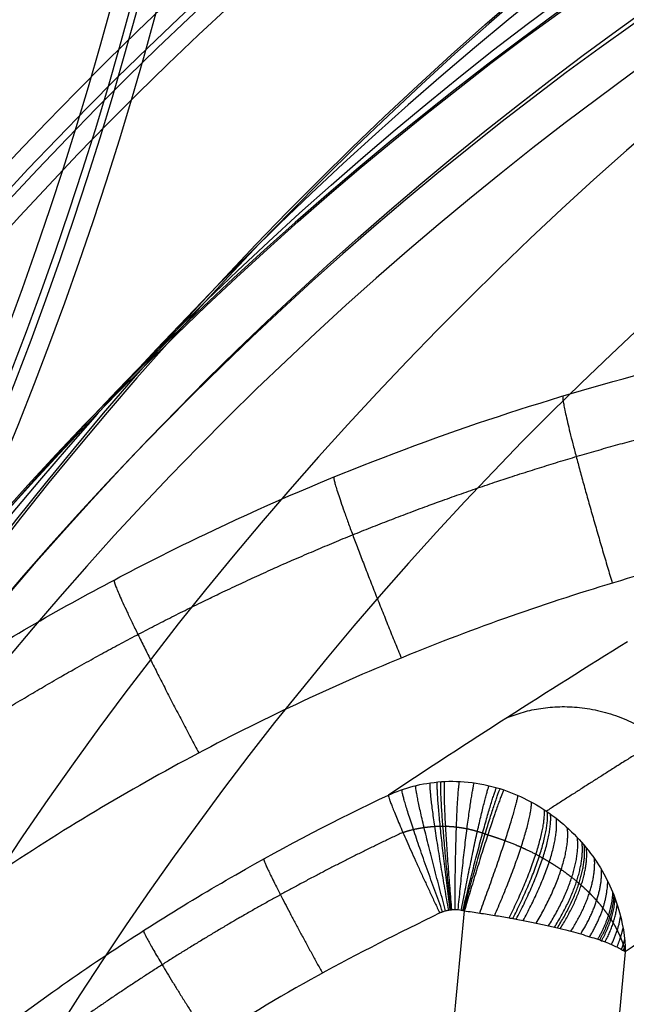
# Model space of a CAD drawing. Header units: millimetres. Extents: x -100 to 126, y -123 to 124.
# Tile 115 of 133: x 22 to 31, y 25 to 40. Entities that reach past the tile are written whole.
import ezdxf

# ---------------------------------------------------------------- set-up
doc = ezdxf.new("R2010")
doc.units = ezdxf.units.MM
doc.layers.add('Window garden_table', color=18, linetype='Continuous', true_color=0x000000)

msp = doc.modelspace()

# ---------------------------------------------------------------- linework, layer by layer
at = {"layer": 'Window garden_table'}
for p, q in [((28.684, 26.601, 55.977), (26.556, 4.426, 55.977)), ((31.134, 25.978, 57.776), (28.986, 3.597, 57.776))]:
    msp.add_line(p, q, dxfattribs=at)
at = {"layer": 'Window garden_table', "extrusion": (0.095362, -0.174434, -0.98004)}
for centre, radius in [((-1.574, -30.752, -191.356), 58.073), ((-1.574, -30.752, -193.856), 55.573), ((-1.574, -30.752, -178.829), 56.119), ((-1.574, -30.752, -163.856), 52.246)]:
    msp.add_circle(centre, radius, dxfattribs=at)
at = {"layer": 'Window garden_table', "extrusion": (-0.095362, 0.174434, 0.98004)}
msp.add_circle((1.574, -30.752, 161.332), 53.322, dxfattribs=at)
at = {"layer": 'Window garden_table', "extrusion": (-0.19789, 0.018988, -0.98004)}
for centre, radius in [((-2.639, -28.899, -190.98), 58.073), ((-2.639, -28.899, -178.453), 56.119), ((-2.639, -28.899, -193.48), 55.573), ((-2.639, -28.899, -163.48), 52.246)]:
    msp.add_circle(centre, radius, dxfattribs=at)
at = {"layer": 'Window garden_table', "extrusion": (0.19789, -0.018988, 0.98004)}
msp.add_circle((2.639, -28.899, 160.956), 53.322, dxfattribs=at)
at = {"layer": 'Window garden_table', "extrusion": (0.095362, -0.174434, -0.98004)}
for centre, radius in [((-1.574, -30.752, -190.965), 58.042), ((-1.574, -30.752, -166.693), 54.196), ((-1.574, -30.752, -165.206), 53.093)]:
    msp.add_arc(centre, radius, 270, 90, dxfattribs=at)
at = {"layer": 'Window garden_table', "extrusion": (-0.095362, 0.174434, 0.98004)}
for centre, radius in [((1.574, -30.752, 191.747), 53.103), ((1.574, -30.752, 161.019), 53.297), ((1.574, -30.752, 162.774), 52.707)]:
    msp.add_arc(centre, radius, 90, 270, dxfattribs=at)
at = {"layer": 'Window garden_table', "extrusion": (0.103662, -0.187475, -0.976784)}
for centre, radius in [((0.009, -26.072, -165.443), 55.621), ((0.009, -26.072, -165.788), 55.275), ((0.009, -26.072, -165.098), 55.275), ((0.009, -26.072, -165.443), 54.93)]:
    msp.add_arc(centre, radius, 91.7422, 88.6637, dxfattribs=at)
at = {"layer": 'Window garden_table', "extrusion": (-0.19789, 0.018988, -0.98004)}
for centre, radius in [((-2.639, -28.899, -190.589), 58.042), ((-2.639, -28.899, -166.317), 54.196), ((-2.639, -28.899, -164.83), 53.093)]:
    msp.add_arc(centre, radius, 90, 270, dxfattribs=at)
at = {"layer": 'Window garden_table', "extrusion": (-0.214224, 0.001071, -0.976784)}
for centre, radius in [((0.134, -25.736, -167.417), 55.621), ((0.134, -25.736, -167.072), 55.275), ((0.134, -25.736, -167.762), 55.275), ((0.134, -25.736, -167.417), 54.93)]:
    msp.add_arc(centre, radius, 91.7422, 88.6637, dxfattribs=at)
at = {"layer": 'Window garden_table', "extrusion": (0.19789, -0.018988, 0.98004)}
for centre, radius in [((2.639, -28.899, 160.643), 53.297), ((2.639, -28.899, 162.399), 52.707), ((2.639, -28.899, 191.371), 53.103)]:
    msp.add_arc(centre, radius, 270, 90, dxfattribs=at)
at = {"layer": 'Window garden_table'}
for points, knots in [([(3.642, 2.306, 54.873), (3.696, 2.874, 54.873), (3.762, 3.419, 54.872), (3.916, 4.508, 54.87), (4.004, 5.04, 54.868), (4.285, 6.55, 54.861), (4.496, 7.451, 54.854), (4.931, 9.088, 54.84), (5.156, 9.825, 54.832), (5.61, 11.182, 54.815), (5.84, 11.806, 54.806), (6.531, 13.551, 54.779), (6.994, 14.556, 54.759), (7.918, 16.383, 54.721), (8.378, 17.201, 54.701), (9.295, 18.715, 54.66), (9.751, 19.408, 54.64), (10.661, 20.704, 54.599), (11.114, 21.305, 54.579), (12.467, 23.004, 54.517), (13.363, 23.996, 54.475), (15.144, 25.792, 54.391), (16.03, 26.595, 54.349), (17.792, 28.059, 54.265), (18.669, 28.72, 54.223), (20.414, 29.928, 54.138), (21.282, 30.475, 54.096), (23.012, 31.473, 54.011), (23.873, 31.925, 53.969), (26.445, 33.155, 53.841), (28.146, 33.812, 53.757), (31.526, 34.861, 53.587), (33.204, 35.254, 53.502), (36.54, 35.809, 53.332), (38.198, 35.971, 53.247), (41.494, 36.08, 53.078), (43.131, 36.028, 52.993), (46.385, 35.716, 52.824), (48.002, 35.455, 52.739), (51.213, 34.721, 52.57), (52.807, 34.248, 52.486), (55.972, 33.071, 52.318), (57.543, 32.367, 52.234), (60.655, 30.699, 52.066), (62.196, 29.734, 51.982), (64.48, 28.045, 51.857), (65.237, 27.441, 51.815), (66.739, 26.141, 51.732), (67.485, 25.443, 51.69), (68.962, 23.937, 51.607), (69.694, 23.128, 51.566), (71.14, 21.37, 51.483), (71.855, 20.421, 51.442), (73.259, 18.336, 51.36), (73.949, 17.2, 51.319), (74.956, 15.29, 51.258), (75.287, 14.618, 51.238), (75.935, 13.185, 51.198), (76.252, 12.423, 51.178), (76.868, 10.776, 51.139), (77.166, 9.892, 51.119), (77.731, 7.938, 51.081), (77.999, 6.87, 51.062), (78.353, 5.034, 51.035), (78.464, 4.38, 51.026), (78.659, 2.961, 51.009), (78.745, 2.193, 51.001), (78.87, 0.491, 50.986), (78.91, -0.447, 50.98), (78.905, -2.029, 50.972), (78.892, -2.586, 50.97), (78.836, -3.735, 50.967), (78.795, -4.306, 50.967), (78.738, -4.904, 50.967)], [0.1187111, 0.1187111, 0.1187111, 0.1187111, 0.1191748, 0.1191748, 0.1196384, 0.1196384, 0.1205658, 0.1205658, 0.1214931, 0.1214931, 0.1224205, 0.1224205, 0.1242752, 0.1242752, 0.1261299, 0.1261299, 0.1279846, 0.1279846, 0.1298393, 0.1298393, 0.1335487, 0.1335487, 0.1372618, 0.1372618, 0.1409748, 0.1409748, 0.1446879, 0.1446879, 0.1484009, 0.1484009, 0.1558162, 0.1558162, 0.1632315, 0.1632315, 0.1706489, 0.1706489, 0.1780662, 0.1780662, 0.1854812, 0.1854812, 0.1928962, 0.1928962, 0.200314, 0.200314, 0.2077318, 0.2077318, 0.2114404, 0.2114404, 0.2151491, 0.2151491, 0.2188578, 0.2188578, 0.2225664, 0.2225664, 0.2262803, 0.2262803, 0.2281373, 0.2281373, 0.2299943, 0.2299943, 0.2318513, 0.2318513, 0.2337082, 0.2337082, 0.2346367, 0.2346367, 0.2355652, 0.2355652, 0.2364937, 0.2364937, 0.2369579, 0.2369579, 0.2374222, 0.2374222, 0.2374222, 0.2374222]), ([(31.166, 30.698, 69.02), (30.558, 30.32, 67.148), (29.949, 29.936, 65.279), (28.737, 29.159, 61.565), (28.133, 28.766, 59.721), (27.529, 28.365, 57.879)], [0, 0, 0, 0, 6.023503, 6.023503, 11.975154, 11.975154, 11.975154, 11.975154]), ([(27.529, 28.365, 57.879), (27.761, 28.471, 57.803), (28.034, 28.548, 57.722), (28.636, 28.59, 57.563), (28.964, 28.553, 57.486), (29.284, 28.443, 57.423)], [-0.001874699, -0.001874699, -0.001874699, -0.001874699, -0.000937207, -0.000937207, 0, 0, 0, 0]), ([(22.137, -27.828, 57.879), (21.449, -27.323, 57.915), (20.765, -26.78, 57.951), (19.407, -25.609, 58.022), (18.733, -24.981, 58.058), (17.4, -23.622, 58.13), (16.74, -22.892, 58.165), (15.438, -21.302, 58.236), (14.795, -20.444, 58.272), (13.535, -18.556, 58.342), (12.916, -17.528, 58.377), (12.019, -15.798, 58.429), (11.725, -15.189, 58.446), (11.15, -13.891, 58.48), (10.869, -13.2, 58.497), (10.328, -11.708, 58.531), (10.066, -10.906, 58.547), (9.576, -9.135, 58.58), (9.347, -8.172, 58.595), (9.051, -6.523, 58.618), (8.961, -5.94, 58.625), (8.806, -4.684, 58.638), (8.74, -4.005, 58.645), (8.651, -2.532, 58.656), (8.628, -1.742, 58.661), (8.65, -0.04, 58.668), (8.697, 0.887, 58.67), (8.831, 2.283, 58.67), (8.884, 2.73, 58.669), (9.007, 3.614, 58.667), (9.078, 4.059, 58.666), (9.305, 5.317, 58.661), (9.479, 6.093, 58.656), (9.843, 7.513, 58.645), (10.036, 8.165, 58.638), (10.427, 9.369, 58.625), (10.626, 9.924, 58.618), (11.23, 11.489, 58.596), (11.64, 12.395, 58.58), (12.456, 14.038, 58.548), (12.866, 14.777, 58.531), (13.681, 16.14, 58.498), (14.088, 16.765, 58.481), (14.9, 17.932, 58.446), (15.305, 18.474, 58.429), (16.515, 20.003, 58.377), (17.318, 20.896, 58.342), (18.916, 22.511, 58.272), (19.71, 23.231, 58.236), (21.292, 24.545, 58.165), (22.079, 25.137, 58.13), (23.646, 26.217, 58.058), (24.427, 26.706, 58.022), (25.982, 27.597, 57.951), (26.757, 28, 57.915), (27.529, 28.365, 57.879)], [-0.13917798, -0.13917798, -0.13917798, -0.13917798, -0.1349017, -0.1349017, -0.13062541, -0.13062541, -0.12635275, -0.12635275, -0.12208009, -0.12208009, -0.11780797, -0.11780797, -0.11567191, -0.11567191, -0.11353585, -0.11353585, -0.11139438, -0.11139438, -0.10925291, -0.10925291, -0.10818218, -0.10818218, -0.10711144, -0.10711144, -0.10604071, -0.10604071, -0.10496997, -0.10496997, -0.10443279, -0.10443279, -0.10389562, -0.10389562, -0.10282126, -0.10282126, -0.1017469, -0.1017469, -0.10067255, -0.10067255, -0.09852383, -0.09852383, -0.09637512, -0.09637512, -0.09423033, -0.09423033, -0.09208555, -0.09208555, -0.08779597, -0.08779597, -0.08350657, -0.08350657, -0.07921717, -0.07921717, -0.07492587, -0.07492587, -0.07063458, -0.07063458, -0.07063458, -0.07063458]), ([(29.284, 28.443, 57.423), (29.557, 28.35, 57.37), (29.825, 28.208, 57.337), (30.3, 27.844, 57.322), (30.507, 27.624, 57.34), (30.831, 27.154, 57.417), (30.947, 26.905, 57.475), (31.097, 26.423, 57.614), (31.13, 26.191, 57.694), (31.134, 25.978, 57.776)], [0, 0, 0, 0, 0.000831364, 0.000831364, 0.001662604, 0.001662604, 0.002494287, 0.002494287, 0.003325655, 0.003325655, 0.003325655, 0.003325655]), ([(28.684, 26.601, 55.977), (28.764, 26.59, 55.974), (28.842, 26.579, 55.975), (28.996, 26.556, 55.984), (29.071, 26.544, 55.991), (29.221, 26.52, 56.014), (29.294, 26.507, 56.029), (29.385, 26.491, 56.051), (29.403, 26.488, 56.056), (29.438, 26.481, 56.065), (29.456, 26.478, 56.07), (29.509, 26.468, 56.086), (29.544, 26.461, 56.097), (29.647, 26.441, 56.133), (29.714, 26.428, 56.159), (29.843, 26.4, 56.217), (29.906, 26.387, 56.249), (29.997, 26.366, 56.3), (30.027, 26.359, 56.317), (30.072, 26.349, 56.344), (30.086, 26.345, 56.354), (30.115, 26.338, 56.372), (30.129, 26.335, 56.382), (30.2, 26.317, 56.43), (30.255, 26.303, 56.47), (30.358, 26.276, 56.553), (30.408, 26.262, 56.597), (30.503, 26.235, 56.687), (30.548, 26.221, 56.733), (30.635, 26.194, 56.83), (30.676, 26.181, 56.879), (30.725, 26.164, 56.943), (30.735, 26.161, 56.956), (30.754, 26.154, 56.982), (30.763, 26.15, 56.995), (30.791, 26.14, 57.035), (30.809, 26.134, 57.061), (30.861, 26.114, 57.142), (30.893, 26.101, 57.196), (30.953, 26.076, 57.307), (30.981, 26.063, 57.364), (31.032, 26.038, 57.478), (31.056, 26.026, 57.537), (31.087, 26.008, 57.626), (31.098, 26.001, 57.655), (31.112, 25.993, 57.7), (31.116, 25.99, 57.716), (31.123, 25.985, 57.738), (31.125, 25.984, 57.746), (31.128, 25.982, 57.755), (31.128, 25.981, 57.757), (31.13, 25.981, 57.761), (31.13, 25.98, 57.763), (31.132, 25.979, 57.769), (31.133, 25.978, 57.772), (31.134, 25.978, 57.776)], [0, 0, 0, 0, 0.226582, 0.226582, 0.453164, 0.453164, 0.679746, 0.679746, 0.736392, 0.736392, 0.793038, 0.793038, 0.906329, 0.906329, 1.132911, 1.132911, 1.359493, 1.359493, 1.472784, 1.472784, 1.529429, 1.529429, 1.586075, 1.586075, 1.812657, 1.812657, 2.039239, 2.039239, 2.265821, 2.265821, 2.492404, 2.492404, 2.549049, 2.549049, 2.605695, 2.605695, 2.718986, 2.718986, 2.945568, 2.945568, 3.17215, 3.17215, 3.398732, 3.398732, 3.512023, 3.512023, 3.568669, 3.568669, 3.596992, 3.596992, 3.604072, 3.604072, 3.611153, 3.611153, 3.625314, 3.625314, 3.625314, 3.625314])]:
    msp.add_open_spline(points, degree=3, knots=knots, dxfattribs=at)
for points, weights, knots in [([(77.595, -4.794, 49.518), (77.708, -3.616, 49.518), (77.762, -2.432, 49.521), (77.755, -0.065, 49.531), (77.693, 1.119, 49.539), (77.451, 3.474, 49.559), (77.272, 4.647, 49.571), (76.8, 6.969, 49.601), (76.506, 8.119, 49.618), (75.806, 10.385, 49.657), (75.401, 11.501, 49.679), (74.481, 13.689, 49.728), (73.966, 14.762, 49.754), (72.835, 16.852, 49.811), (72.217, 17.87, 49.842), (70.885, 19.841, 49.907), (70.169, 20.795, 49.942), (68.648, 22.63, 50.015), (67.842, 23.511, 50.053), (66.147, 25.19, 50.133), (65.258, 25.989, 50.174), (63.404, 27.498, 50.26), (62.44, 28.208, 50.304), (60.446, 29.531, 50.396), (59.417, 30.144, 50.443), (57.301, 31.269, 50.538), (56.215, 31.78, 50.587), (53.998, 32.695, 50.686), (52.867, 33.099, 50.737), (50.57, 33.796, 50.839), (49.404, 34.089, 50.89), (47.048, 34.561, 50.994), (45.858, 34.74, 51.046), (43.466, 34.981, 51.151), (42.264, 35.044, 51.203), (39.859, 35.053, 51.307), (38.657, 34.998, 51.359), (36.262, 34.774, 51.462), (35.07, 34.603, 51.513), (32.708, 34.147, 51.613), (31.538, 33.862, 51.663), (29.233, 33.178, 51.76), (28.097, 32.78, 51.808), (25.869, 31.876, 51.901), (24.778, 31.369, 51.946), (22.651, 30.252, 52.034), (21.615, 29.641, 52.076), (19.608, 28.321, 52.158), (18.638, 27.612, 52.198), (16.772, 26.103, 52.273), (15.877, 25.303, 52.308), (14.17, 23.618, 52.376), (13.358, 22.734, 52.407), (11.827, 20.89, 52.467), (11.107, 19.931, 52.494), (10.102, 18.442, 52.532), (9.779, 17.938, 52.544), (9.159, 16.914, 52.566), (8.862, 16.394, 52.577), (8.294, 15.34, 52.598), (8.023, 14.807, 52.607), (7.508, 13.726, 52.625), (7.264, 13.18, 52.634), (6.803, 12.076, 52.649), (6.587, 11.518, 52.656), (6.182, 10.392, 52.669), (5.994, 9.825, 52.675), (5.646, 8.68, 52.685), (5.486, 8.104, 52.69), (5.195, 6.944, 52.698), (5.065, 6.36, 52.701), (4.832, 5.187, 52.706), (4.731, 4.598, 52.708), (4.557, 3.415, 52.711), (4.485, 2.822, 52.712), (4.371, 1.631, 52.712), (4.329, 1.035, 52.711), (4.274, -0.16, 52.708), (4.262, -0.757, 52.706), (4.267, -1.953, 52.701), (4.284, -2.551, 52.698), (4.349, -3.745, 52.69), (4.396, -4.341, 52.685), (4.52, -5.531, 52.675), (4.597, -6.124, 52.669), (4.781, -7.306, 52.656), (4.887, -7.895, 52.649), (5.129, -9.066, 52.634), (5.265, -9.649, 52.625), (5.565, -10.808, 52.607), (5.729, -11.383, 52.598), (6.087, -12.526, 52.577), (6.28, -13.092, 52.566), (6.694, -14.216, 52.544), (6.915, -14.772, 52.532), (7.619, -16.425, 52.494), (8.143, -17.504, 52.467), (9.295, -19.605, 52.407), (9.924, -20.627, 52.376), (11.28, -22.606, 52.308), (12.007, -23.562, 52.273), (13.552, -25.398, 52.198), (14.369, -26.279, 52.158), (16.088, -27.956, 52.076), (16.989, -28.753, 52.034), (18.865, -30.254, 51.946), (19.84, -30.959, 51.901), (21.855, -32.271, 51.808), (22.895, -32.877, 51.76), (25.028, -33.987, 51.663), (26.122, -34.489, 51.613), (28.354, -35.386, 51.513), (29.492, -35.78, 51.462), (31.8, -36.456, 51.359), (32.971, -36.738, 51.307), (35.333, -37.187, 51.203), (36.526, -37.354, 51.151), (38.92, -37.572, 51.046), (40.122, -37.622, 50.994), (42.524, -37.607, 50.89), (43.725, -37.542, 50.839), (46.113, -37.294, 50.737), (47.3, -37.113, 50.686), (49.651, -36.635, 50.587), (50.814, -36.34, 50.538), (53.105, -35.638, 50.443), (54.232, -35.232, 50.396), (56.441, -34.312, 50.304), (57.523, -33.798, 50.26), (59.629, -32.67, 50.174), (60.654, -32.054, 50.133), (62.638, -30.728, 50.053), (63.597, -30.016, 50.015), (65.439, -28.505, 49.942), (66.322, -27.704, 49.907), (68.006, -26.022, 49.842), (68.806, -25.14, 49.811), (70.314, -23.303, 49.754), (71.023, -22.348, 49.728), (72.342, -20.375, 49.679), (72.953, -19.356, 49.657), (74.07, -17.264, 49.618), (74.577, -16.191, 49.601), (75.483, -14.001, 49.571), (75.882, -12.884, 49.559), (76.566, -10.617, 49.539), (76.853, -9.467, 49.531), (77.31, -7.145, 49.521), (77.482, -5.972, 49.518), (77.595, -4.794, 49.518)], [0.905089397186, 0.905089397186, 0.905052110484, 0.904903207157, 0.904791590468, 0.904494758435, 0.904309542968, 0.903866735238, 0.903609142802, 0.903023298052, 0.902695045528, 0.90197009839, 0.901573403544, 0.900714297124, 0.900251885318, 0.89926458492, 0.898739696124, 0.897631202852, 0.897047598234, 0.89582596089, 0.895187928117, 0.893862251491, 0.893174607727, 0.891755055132, 0.891023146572, 0.889520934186, 0.888750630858, 0.887178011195, 0.886375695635, 0.884745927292, 0.883918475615, 0.882245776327, 0.881400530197, 0.879700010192, 0.878844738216, 0.877132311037, 0.876275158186, 0.874567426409, 0.873716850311, 0.872030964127, 0.87119565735, 0.869549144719, 0.868737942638, 0.867148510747, 0.866370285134, 0.864855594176, 0.864119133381, 0.862696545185, 0.862010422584, 0.860696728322, 0.860069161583, 0.858880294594, 0.858318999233, 0.857269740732, 0.856781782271, 0.856109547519, 0.855895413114, 0.855487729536, 0.855294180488, 0.854928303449, 0.854755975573, 0.85443311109, 0.854282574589, 0.854003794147, 0.8538755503, 0.853641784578, 0.853536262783, 0.853348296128, 0.853265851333, 0.853124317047, 0.853065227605, 0.852970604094, 0.852935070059, 0.852887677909, 0.85287581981, 0.85287581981, 0.852887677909, 0.852935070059, 0.852970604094, 0.853065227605, 0.853124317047, 0.853265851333, 0.853348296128, 0.853536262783, 0.853641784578, 0.8538755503, 0.854003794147, 0.854282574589, 0.85443311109, 0.854755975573, 0.854928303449, 0.855294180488, 0.855487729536, 0.855895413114, 0.856109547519, 0.856781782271, 0.857269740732, 0.858318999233, 0.858880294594, 0.860069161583, 0.860696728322, 0.862010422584, 0.862696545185, 0.864119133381, 0.864855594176, 0.866370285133, 0.867148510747, 0.868737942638, 0.869549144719, 0.87119565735, 0.872030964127, 0.873716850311, 0.874567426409, 0.876275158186, 0.877132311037, 0.878844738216, 0.879700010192, 0.881400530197, 0.882245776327, 0.883918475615, 0.884745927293, 0.886375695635, 0.887178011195, 0.888750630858, 0.889520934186, 0.891023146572, 0.891755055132, 0.893174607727, 0.893862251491, 0.895187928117, 0.89582596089, 0.897047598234, 0.897631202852, 0.898739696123, 0.89926458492, 0.900251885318, 0.900714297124, 0.901573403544, 0.90197009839, 0.902695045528, 0.903023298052, 0.903609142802, 0.903866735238, 0.904309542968, 0.904494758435, 0.904791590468, 0.904903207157, 0.905052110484, 0.905089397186, 0.905089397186], [0, 0, 0, 0, 0.098175, 0.098175, 0.19635, 0.19635, 0.294524, 0.294524, 0.392699, 0.392699, 0.490874, 0.490874, 0.589049, 0.589049, 0.687223, 0.687223, 0.785398, 0.785398, 0.883573, 0.883573, 0.981748, 0.981748, 1.079922, 1.079922, 1.178097, 1.178097, 1.276272, 1.276272, 1.374447, 1.374447, 1.472622, 1.472622, 1.570796, 1.570796, 1.668971, 1.668971, 1.767146, 1.767146, 1.865321, 1.865321, 1.963495, 1.963495, 2.06167, 2.06167, 2.159845, 2.159845, 2.25802, 2.25802, 2.356194, 2.356194, 2.454369, 2.454369, 2.552544, 2.552544, 2.650719, 2.650719, 2.699806, 2.699806, 2.748894, 2.748894, 2.797981, 2.797981, 2.847068, 2.847068, 2.896156, 2.896156, 2.945243, 2.945243, 2.99433, 2.99433, 3.043418, 3.043418, 3.092505, 3.092505, 3.141593, 3.141593, 3.19068, 3.19068, 3.239767, 3.239767, 3.288855, 3.288855, 3.337942, 3.337942, 3.38703, 3.38703, 3.436117, 3.436117, 3.485204, 3.485204, 3.534292, 3.534292, 3.583379, 3.583379, 3.632467, 3.632467, 3.730641, 3.730641, 3.828816, 3.828816, 3.926991, 3.926991, 4.025166, 4.025166, 4.12334, 4.12334, 4.221515, 4.221515, 4.31969, 4.31969, 4.417865, 4.417865, 4.516039, 4.516039, 4.614214, 4.614214, 4.712389, 4.712389, 4.810564, 4.810564, 4.908739, 4.908739, 5.006913, 5.006913, 5.105088, 5.105088, 5.203263, 5.203263, 5.301438, 5.301438, 5.399612, 5.399612, 5.497787, 5.497787, 5.595962, 5.595962, 5.694137, 5.694137, 5.792311, 5.792311, 5.890486, 5.890486, 5.988661, 5.988661, 6.086836, 6.086836, 6.185011, 6.185011, 6.283185, 6.283185, 6.283185, 6.283185]), ([(33.449, 30.318, 68.383), (32.852, 29.955, 66.5), (32.255, 29.588, 64.623), (31.084, 28.855, 60.941), (30.508, 28.49, 59.134), (29.933, 28.119, 57.336)], [0.769507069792, 0.767375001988, 0.765157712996, 0.760612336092, 0.758291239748, 0.75586670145], [0, 0, 0, 0, 6.023503, 6.023503, 11.827787, 11.827787, 11.827787, 11.827787]), ([(27.749, 27.796, 56.552), (27.117, 27.499, 56.578), (26.495, 27.183, 56.603), (25.272, 26.51, 56.652), (24.672, 26.154, 56.676), (23.496, 25.405, 56.723), (22.92, 25.011, 56.745), (21.794, 24.188, 56.79), (21.245, 23.759, 56.811), (20.176, 22.866, 56.853), (19.656, 22.402, 56.873), (18.647, 21.442, 56.912), (18.158, 20.946, 56.931), (17.213, 19.924, 56.967), (16.757, 19.398, 56.984), (15.881, 18.318, 57.017), (15.461, 17.763, 57.033), (14.657, 16.629, 57.062), (14.274, 16.049, 57.076), (13.545, 14.865, 57.102), (13.2, 14.262, 57.114), (12.551, 13.034, 57.137), (12.246, 12.409, 57.147), (11.678, 11.142, 57.166), (11.414, 10.5, 57.175), (10.93, 9.199, 57.19), (10.709, 8.54, 57.197), (10.31, 7.211, 57.209), (10.132, 6.54, 57.213), (9.821, 5.188, 57.221), (9.688, 4.506, 57.224), (9.465, 3.137, 57.228), (9.376, 2.449, 57.229), (9.244, 1.067, 57.229), (9.2, 0.375, 57.228), (9.158, -1.012, 57.224), (9.16, -1.706, 57.221), (9.208, -3.093, 57.213), (9.255, -3.786, 57.209), (9.393, -5.167, 57.197), (9.485, -5.855, 57.19), (9.713, -7.224, 57.175), (9.85, -7.905, 57.166), (10.167, -9.257, 57.147), (10.347, -9.928, 57.137), (10.752, -11.257, 57.114), (10.976, -11.915, 57.102), (11.466, -13.216, 57.076), (11.732, -13.858, 57.062), (12.305, -15.125, 57.033), (12.613, -15.749, 57.017), (13.267, -16.976, 56.984), (13.614, -17.58, 56.967), (14.347, -18.763, 56.931), (14.733, -19.343, 56.912), (15.541, -20.477, 56.873), (15.964, -21.031, 56.853), (16.844, -22.111, 56.811), (17.301, -22.637, 56.79), (18.25, -23.659, 56.745), (18.74, -24.155, 56.723), (19.753, -25.114, 56.676), (20.274, -25.577, 56.652), (21.347, -26.47, 56.603), (21.897, -26.9, 56.578), (22.461, -27.311, 56.552)], [0.866683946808, 0.866176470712, 0.865677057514, 0.8646967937, 0.864215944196, 0.863275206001, 0.862815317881, 0.861918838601, 0.861482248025, 0.860634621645, 0.860223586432, 0.859429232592, 0.859045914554, 0.858309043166, 0.857955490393, 0.857280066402, 0.85695819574, 0.856347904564, 0.856059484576, 0.855517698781, 0.855264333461, 0.85479408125, 0.854577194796, 0.854181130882, 0.854001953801, 0.853682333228, 0.853541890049, 0.853300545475, 0.85319964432, 0.853037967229, 0.852977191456, 0.852896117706, 0.85287581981, 0.85287581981, 0.852896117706, 0.852977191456, 0.853037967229, 0.85319964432, 0.853300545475, 0.853541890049, 0.853682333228, 0.854001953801, 0.854181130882, 0.854577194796, 0.854794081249, 0.855264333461, 0.855517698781, 0.856059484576, 0.856347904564, 0.85695819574, 0.857280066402, 0.857955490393, 0.858309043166, 0.859045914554, 0.859429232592, 0.860223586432, 0.860634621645, 0.861482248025, 0.861918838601, 0.862815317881, 0.863275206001, 0.864215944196, 0.8646967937, 0.865677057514, 0.866176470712, 0.866683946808], [2.114134, 2.114134, 2.114134, 2.114134, 2.17835, 2.17835, 2.242567, 2.242567, 2.306783, 2.306783, 2.370999, 2.370999, 2.435215, 2.435215, 2.499431, 2.499431, 2.563647, 2.563647, 2.627863, 2.627863, 2.69208, 2.69208, 2.756296, 2.756296, 2.820512, 2.820512, 2.884728, 2.884728, 2.948944, 2.948944, 3.01316, 3.01316, 3.077377, 3.077377, 3.141593, 3.141593, 3.205809, 3.205809, 3.270025, 3.270025, 3.334241, 3.334241, 3.398457, 3.398457, 3.462673, 3.462673, 3.52689, 3.52689, 3.591106, 3.591106, 3.655322, 3.655322, 3.719538, 3.719538, 3.783754, 3.783754, 3.84797, 3.84797, 3.912186, 3.912186, 3.976403, 3.976403, 4.040619, 4.040619, 4.104835, 4.104835, 4.169051, 4.169051, 4.169051, 4.169051]), ([(27.749, 27.796, 56.552), (27.802, 27.814, 56.543), (27.856, 27.829, 56.535), (27.963, 27.854, 56.518), (28.017, 27.864, 56.51), (28.125, 27.879, 56.494), (28.18, 27.885, 56.486), (28.262, 27.89, 56.474), (28.29, 27.891, 56.47), (28.331, 27.891, 56.464), (28.345, 27.891, 56.462), (28.372, 27.891, 56.458), (28.386, 27.891, 56.457), (28.455, 27.889, 56.447), (28.51, 27.885, 56.44), (28.618, 27.872, 56.426), (28.672, 27.863, 56.419), (28.778, 27.842, 56.405), (28.831, 27.828, 56.399), (28.91, 27.805, 56.39), (28.937, 27.797, 56.387), (28.976, 27.783, 56.382), (28.989, 27.779, 56.381), (29.015, 27.769, 56.378), (29.028, 27.764, 56.376), (29.041, 27.759, 56.375)], [0.866683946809, 0.868338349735, 0.869953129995, 0.873107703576, 0.874647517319, 0.877654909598, 0.879122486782, 0.881270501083, 0.881977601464, 0.883024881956, 0.883371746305, 0.884061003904, 0.884402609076, 0.886091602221, 0.8873861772, 0.889866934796, 0.891053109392, 0.893318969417, 0.89439866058, 0.895937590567, 0.896437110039, 0.897165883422, 0.897405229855, 0.897874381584, 0.89810452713, 0.898330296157], [0, 0, 0, 0, 0.232179, 0.232179, 0.464357, 0.464357, 0.696536, 0.696536, 0.812625, 0.812625, 0.87067, 0.87067, 0.928714, 0.928714, 1.160893, 1.160893, 1.393071, 1.393071, 1.62525, 1.62525, 1.741339, 1.741339, 1.799384, 1.799384, 1.857428, 1.857428, 1.857428, 1.857428]), ([(29.041, 27.759, 56.375), (29.132, 27.732, 56.371), (29.22, 27.703, 56.372), (29.39, 27.64, 56.382), (29.471, 27.607, 56.39), (29.627, 27.537, 56.415), (29.702, 27.501, 56.43), (29.791, 27.454, 56.453), (29.809, 27.444, 56.458), (29.844, 27.425, 56.467), (29.861, 27.415, 56.472), (29.912, 27.387, 56.488), (29.945, 27.367, 56.499), (30.041, 27.309, 56.534), (30.101, 27.27, 56.559), (30.215, 27.191, 56.612), (30.269, 27.151, 56.64), (30.345, 27.091, 56.685), (30.37, 27.071, 56.7), (30.406, 27.041, 56.724), (30.417, 27.031, 56.731), (30.441, 27.011, 56.747), (30.452, 27.001, 56.755), (30.508, 26.952, 56.795), (30.55, 26.912, 56.828), (30.628, 26.834, 56.895), (30.664, 26.795, 56.93), (30.733, 26.718, 56.999), (30.765, 26.68, 57.035), (30.824, 26.603, 57.107), (30.852, 26.565, 57.144), (30.885, 26.518, 57.191), (30.891, 26.508, 57.201), (30.904, 26.49, 57.22), (30.91, 26.48, 57.229), (30.928, 26.452, 57.258), (30.939, 26.433, 57.277), (30.973, 26.377, 57.334), (30.993, 26.34, 57.373), (31.03, 26.267, 57.451), (31.047, 26.23, 57.491), (31.077, 26.158, 57.57), (31.09, 26.122, 57.611), (31.108, 26.068, 57.672), (31.114, 26.05, 57.693), (31.122, 26.023, 57.724), (31.124, 26.014, 57.734), (31.128, 26, 57.75), (31.129, 25.996, 57.755), (31.131, 25.99, 57.762), (31.131, 25.989, 57.763), (31.131, 25.987, 57.766), (31.132, 25.986, 57.767), (31.133, 25.982, 57.771), (31.133, 25.98, 57.773), (31.134, 25.978, 57.776)], [0.898330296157, 0.900165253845, 0.902285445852, 0.906968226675, 0.909530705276, 0.914984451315, 0.917875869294, 0.921633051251, 0.922391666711, 0.923921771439, 0.924693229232, 0.927012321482, 0.928568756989, 0.933252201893, 0.936392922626, 0.942634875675, 0.945736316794, 0.95031197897, 0.951824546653, 0.954069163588, 0.954813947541, 0.956288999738, 0.957019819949, 0.960639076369, 0.963422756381, 0.968738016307, 0.971269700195, 0.976057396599, 0.978313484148, 0.982528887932, 0.984488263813, 0.986739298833, 0.98717959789, 0.988040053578, 0.988460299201, 0.989686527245, 0.990459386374, 0.992643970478, 0.993921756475, 0.996118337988, 0.997037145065, 0.998512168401, 0.999068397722, 0.999626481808, 0.999766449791, 0.999906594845, 0.999941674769, 0.9999767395, 0.999985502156, 0.999992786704, 0.999994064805, 0.999996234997, 0.999997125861, 0.999999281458, 1, 1], [0, 0, 0, 0, 0.226582, 0.226582, 0.453164, 0.453164, 0.679746, 0.679746, 0.736392, 0.736392, 0.793038, 0.793038, 0.906329, 0.906329, 1.132911, 1.132911, 1.359493, 1.359493, 1.472784, 1.472784, 1.529429, 1.529429, 1.586075, 1.586075, 1.812657, 1.812657, 2.039239, 2.039239, 2.265821, 2.265821, 2.492404, 2.492404, 2.549049, 2.549049, 2.605695, 2.605695, 2.718986, 2.718986, 2.945568, 2.945568, 3.17215, 3.17215, 3.398732, 3.398732, 3.512023, 3.512023, 3.568669, 3.568669, 3.596992, 3.596992, 3.604072, 3.604072, 3.611153, 3.611153, 3.625314, 3.625314, 3.625314, 3.625314])]:
    msp.add_rational_spline(points, weights, degree=3, knots=knots, dxfattribs=at)
at = {"layer": 'Window garden_table', "extrusion": (-0.956865, -0.288265, 0.036239)}
msp.add_rational_spline([(30.183, 34.442, 53.654), (30.153, 34.199, 50.945), (30.937, 31.593, 50.904)], [1, 0.740744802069, 1], degree=2, dxfattribs=at)
at = {"layer": 'Window garden_table', "extrusion": (-0.924353, -0.379964, 0.034628)}
msp.add_rational_spline([(26.697, 33.208, 53.829), (26.677, 33.006, 51.076), (27.724, 30.452, 51.025)], [1, 0.735886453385, 1], degree=2, dxfattribs=at)
at = {"layer": 'Window garden_table', "extrusion": (0.03897, -0.003739, 0.999233)}
for points, weights, knots in [([(75.823, -4.624, 49.018), (79.107, 29.6, 49.018), (44.45, 32.926, 50.382), (9.792, 36.251, 51.746), (6.508, 2.027, 51.746)], [1, 0.707106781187, 1, 0.707106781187, 1], [0, 0, 0, 54.369509, 54.369509, 108.739017, 108.739017, 108.739017]), ([(28.309, 26.569, 55.992), (12.366, 19.022, 56.585), (10.697, 1.625, 56.585), (9.027, -15.772, 56.585), (23.244, -26.213, 55.992)], [0.866179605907, 0.810552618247, 1, 0.810552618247, 0.866179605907], [66.277454, 66.277454, 66.277454, 97.957628, 97.957628, 129.637802, 129.637802, 129.637802])]:
    msp.add_rational_spline(points, weights, degree=2, knots=knots, dxfattribs=at)
at = {"layer": 'Window garden_table', "extrusion": (-0.882991, -0.46825, 0.032684)}
msp.add_rational_spline([(23.35, 31.64, 53.994), (23.332, 31.478, 51.2), (24.641, 29.006, 51.14)], [1, 0.731225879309, 1], degree=2, dxfattribs=at)
at = {"layer": 'Window garden_table', "extrusion": (0.292548, 0.190312, 0.937122)}
msp.add_rational_spline([(29.339, 29.545, 63.411), (32.856, 30.982, 62.021), (32.724, 27.028, 62.865)], [1, 0.525685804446, 1], degree=2, dxfattribs=at)
at = {"layer": 'Window garden_table', "extrusion": (-0.963904, -0.263721, 0.036605)}
msp.add_rational_spline([(28.399, 26.603, 55.988), (27.938, 28.292, 56.013), (27.945, 28.508, 57.751)], [1, 0.752302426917, 1], degree=2, dxfattribs=at)
at = {"layer": 'Window garden_table', "extrusion": (-0.983431, -0.177319, 0.03769)}
msp.add_rational_spline([(28.446, 26.613, 55.987), (28.144, 28.291, 56.005), (28.162, 28.55, 57.689)], [1, 0.761108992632, 1], degree=2, dxfattribs=at)
at = {"layer": 'Window garden_table', "extrusion": (-0.990397, -0.132893, 0.038128)}
msp.add_rational_spline([(28.47, 26.617, 55.986), (28.247, 28.284, 56.001), (28.273, 28.564, 57.659)], [1, 0.765351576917, 1], degree=2, dxfattribs=at)
at = {"layer": 'Window garden_table', "extrusion": (-0.993153, -0.110357, 0.03832)}
msp.add_rational_spline([(28.482, 26.618, 55.985), (28.298, 28.279, 55.999), (28.329, 28.568, 57.644)], [1, 0.767432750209, 1], degree=2, dxfattribs=at)
at = {"layer": 'Window garden_table', "extrusion": (-0.995406, -0.087669, 0.038492)}
msp.add_rational_spline([(28.494, 26.62, 55.985), (28.349, 28.273, 55.997), (28.385, 28.572, 57.629)], [1, 0.769480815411, 1], degree=2, dxfattribs=at)
at = {"layer": 'Window garden_table', "extrusion": (-0.999234, 0.003568, 0.038983)}
msp.add_rational_spline([(28.542, 26.622, 55.983), (28.548, 28.241, 55.989), (28.611, 28.572, 57.572)], [1, 0.777253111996, 1], degree=2, dxfattribs=at)
at = {"layer": 'Window garden_table', "extrusion": (-0.994647, 0.095627, 0.039149)}
msp.add_rational_spline([(28.59, 26.619, 55.981), (28.741, 28.194, 55.981), (28.836, 28.551, 57.519)], [1, 0.784372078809, 1], degree=2, dxfattribs=at)
at = {"layer": 'Window garden_table', "extrusion": (-0.98129, 0.188549, 0.038976)}
msp.add_rational_spline([(28.637, 26.612, 55.979), (28.929, 28.132, 55.974), (29.06, 28.508, 57.469)], [1, 0.790849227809, 1], degree=2, dxfattribs=at)
at = {"layer": 'Window garden_table', "extrusion": (-0.903332, -0.427622, 0.033629)}
msp.add_rational_spline([(27.529, 28.365, 57.879), (27.517, 28.245, 56.029), (28.309, 26.569, 55.992)], [1, 0.733367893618, 1], degree=2, dxfattribs=at)
at = {"layer": 'Window garden_table', "extrusion": (-0.937172, -0.347081, 0.035251)}
msp.add_rational_spline([(28.353, 26.588, 55.99), (27.729, 28.277, 56.021), (27.734, 28.447, 57.814)], [1, 0.743060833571, 1], degree=2, dxfattribs=at)
at = {"layer": 'Window garden_table', "extrusion": (-0.971142, 0.235332, 0.038755)}
msp.add_rational_spline([(28.661, 26.607, 55.978), (29.021, 28.096, 55.97), (29.173, 28.478, 57.446)], [1, 0.793845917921, 1], degree=2, dxfattribs=at)
at = {"layer": 'Window garden_table', "extrusion": (-0.965173, 0.258748, 0.03861)}
msp.add_rational_spline([(28.672, 26.604, 55.978), (29.067, 28.077, 55.968), (29.229, 28.462, 57.434)], [1, 0.795279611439, 1], degree=2, dxfattribs=at)
at = {"layer": 'Window garden_table', "extrusion": (-0.958639, 0.282018, 0.038442)}
msp.add_rational_spline([(29.284, 28.443, 57.423), (29.112, 28.057, 55.966), (28.684, 26.601, 55.977)], [1, 0.796660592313, 1], degree=2, dxfattribs=at)
at = {"layer": 'Window garden_table', "extrusion": (-0.936295, 0.347081, -0.053728)}
msp.add_rational_spline([(28.919, 26.568, 55.979), (29.422, 27.929, 56), (29.502, 28.358, 57.385)], [1, 0.809253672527, 1], degree=2, dxfattribs=at)
at = {"layer": 'Window garden_table', "extrusion": (-0.903915, 0.40418, -0.139912)}
msp.add_rational_spline([(29.146, 26.532, 56.003), (29.697, 27.787, 56.067), (29.708, 28.257, 57.356)], [1, 0.824515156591, 1], degree=2, dxfattribs=at)
at = {"layer": 'Window garden_table', "extrusion": (-0.863507, 0.453846, -0.219952)}
msp.add_rational_spline([(29.366, 26.494, 56.046), (29.938, 27.637, 56.159), (29.902, 28.14, 57.338)], [1, 0.841763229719, 1], degree=2, dxfattribs=at)
at = {"layer": 'Window garden_table', "extrusion": (-0.852344, 0.46517, -0.23901)}
msp.add_rational_spline([(29.421, 26.484, 56.06), (29.994, 27.598, 56.185), (29.949, 28.108, 57.335)], [1, 0.84631343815, 1], degree=2, dxfattribs=at)
at = {"layer": 'Window garden_table', "extrusion": (-0.840822, 0.476057, -0.257659)}
msp.add_rational_spline([(29.474, 26.474, 56.076), (30.047, 27.56, 56.212), (29.996, 28.075, 57.332)], [1, 0.850932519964, 1], degree=2, dxfattribs=at)
at = {"layer": 'Window garden_table', "extrusion": (-0.955692, 0.091701, 0.279722)}
msp.add_open_spline([(34.478, 28.151, 68.488), (33.921, 27.8, 66.701), (33.364, 27.444, 64.914), (32.249, 26.72, 61.343), (31.691, 26.352, 59.559), (31.134, 25.978, 57.776)], degree=3, knots=[-0.01143061, -0.01143061, -0.01143061, -0.01143061, -0.00571531, -0.00571531, 0, 0, 0, 0], dxfattribs=at)
at = {"layer": 'Window garden_table', "extrusion": (-0.816992, 0.496395, -0.293454)}
msp.add_rational_spline([(29.579, 26.454, 56.109), (30.146, 27.483, 56.268), (30.085, 28.009, 57.329)], [1, 0.860259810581, 1], degree=2, dxfattribs=at)
at = {"layer": 'Window garden_table', "extrusion": (-0.766798, 0.53183, -0.359413)}
msp.add_rational_spline([(29.779, 26.414, 56.188), (30.321, 27.332, 56.388), (30.252, 27.867, 57.329)], [1, 0.879027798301, 1], degree=2, dxfattribs=at)
at = {"layer": 'Window garden_table', "extrusion": (-0.714022, 0.561157, -0.418659)}
msp.add_rational_spline([(29.967, 26.373, 56.283), (30.469, 27.185, 56.514), (30.405, 27.717, 57.338)], [1, 0.897573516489, 1], degree=2, dxfattribs=at)
at = {"layer": 'Window garden_table', "extrusion": (-0.686875, 0.57381, -0.446033)}
msp.add_rational_spline([(30.057, 26.352, 56.335), (30.534, 27.113, 56.579), (30.476, 27.638, 57.345)], [1, 0.906641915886, 1], degree=2, dxfattribs=at)
at = {"layer": 'Window garden_table', "extrusion": (-0.673146, 0.57967, -0.459191)}
msp.add_rational_spline([(30.101, 26.342, 56.363), (30.565, 27.077, 56.611), (30.51, 27.598, 57.349)], [1, 0.911102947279, 1], degree=2, dxfattribs=at)
at = {"layer": 'Window garden_table', "extrusion": (-0.659388, 0.585209, -0.471951)}
msp.add_rational_spline([(30.144, 26.331, 56.391), (30.594, 27.042, 56.644), (30.543, 27.558, 57.354)], [1, 0.915487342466, 1], degree=2, dxfattribs=at)
at = {"layer": 'Window garden_table', "extrusion": (-0.874228, -0.484441, 0.032282)}
msp.add_rational_spline([(25.631, 27.392, 57.967), (25.619, 27.29, 56.099), (26.524, 25.653, 56.058)], [1, 0.730373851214, 1], degree=2, dxfattribs=at)
at = {"layer": 'Window garden_table', "extrusion": (-0.604242, 0.604385, -0.51924)}
msp.add_rational_spline([(30.306, 26.29, 56.511), (30.699, 26.907, 56.773), (30.666, 27.393, 57.378)], [1, 0.932160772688, 1], degree=2, dxfattribs=at)
at = {"layer": 'Window garden_table', "extrusion": (-0.548977, 0.619377, -0.561245)}
msp.add_rational_spline([(30.456, 26.248, 56.642), (30.787, 26.778, 56.901), (30.774, 27.225, 57.408)], [1, 0.947327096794, 1], degree=2, dxfattribs=at)
at = {"layer": 'Window garden_table', "extrusion": (-0.49357, 0.630788, -0.598745)}
msp.add_rational_spline([(30.592, 26.208, 56.782), (30.862, 26.653, 57.028), (30.867, 27.052, 57.445)], [1, 0.96084237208, 1], degree=2, dxfattribs=at)
at = {"layer": 'Window garden_table', "extrusion": (-0.437896, 0.639052, -0.632345)}
msp.add_rational_spline([(30.715, 26.167, 56.931), (30.927, 26.533, 57.154), (30.946, 26.876, 57.487)], [1, 0.972578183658, 1], degree=2, dxfattribs=at)
at = {"layer": 'Window garden_table', "extrusion": (-0.423913, 0.640664, -0.640193)}
msp.add_rational_spline([(30.744, 26.157, 56.969), (30.942, 26.504, 57.186), (30.964, 26.831, 57.499)], [1, 0.975219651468, 1], degree=2, dxfattribs=at)
at = {"layer": 'Window garden_table', "extrusion": (-0.40991, 0.642101, -0.647827)}
msp.add_rational_spline([(30.773, 26.147, 57.009), (30.956, 26.475, 57.217), (30.981, 26.787, 57.511)], [1, 0.977738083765, 1], degree=2, dxfattribs=at)
at = {"layer": 'Window garden_table', "extrusion": (-0.38198, 0.644454, -0.662397)}
msp.add_rational_spline([(30.826, 26.127, 57.088), (30.982, 26.417, 57.28), (31.012, 26.697, 57.535)], [1, 0.982375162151, 1], degree=2, dxfattribs=at)
at = {"layer": 'Window garden_table', "extrusion": (0.03897, -0.003739, 0.999233)}
msp.add_open_spline([(28.309, 26.569, 55.992), (28.324, 26.576, 55.991), (28.338, 26.582, 55.991), (28.368, 26.593, 55.99), (28.384, 26.598, 55.989), (28.414, 26.607, 55.988), (28.43, 26.61, 55.987), (28.454, 26.615, 55.986), (28.462, 26.616, 55.986), (28.474, 26.617, 55.986), (28.478, 26.618, 55.985), (28.486, 26.619, 55.985), (28.49, 26.619, 55.985), (28.51, 26.621, 55.984), (28.526, 26.622, 55.984), (28.558, 26.622, 55.982), (28.574, 26.621, 55.982), (28.605, 26.618, 55.98), (28.621, 26.615, 55.98), (28.645, 26.611, 55.979), (28.653, 26.609, 55.979), (28.665, 26.606, 55.978), (28.668, 26.605, 55.978), (28.676, 26.603, 55.978), (28.68, 26.602, 55.977), (28.684, 26.601, 55.977)], degree=3, knots=[0, 0, 0, 0, 0.232179, 0.232179, 0.464357, 0.464357, 0.696536, 0.696536, 0.812625, 0.812625, 0.87067, 0.87067, 0.928714, 0.928714, 1.160893, 1.160893, 1.393071, 1.393071, 1.62525, 1.62525, 1.741339, 1.741339, 1.799384, 1.799384, 1.857428, 1.857428, 1.857428, 1.857428], dxfattribs=at)
at = {"layer": 'Window garden_table', "extrusion": (-0.326335, 0.647194, -0.688945)}
msp.add_rational_spline([(30.923, 26.088, 57.252), (31.03, 26.304, 57.404), (31.063, 26.517, 57.589)], [1, 0.990040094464, 1], degree=2, dxfattribs=at)
at = {"layer": 'Window garden_table', "extrusion": (-0.841506, -0.53937, 0.0308)}
msp.add_rational_spline([(23.8, 26.3, 58.051), (23.786, 26.214, 56.167), (24.802, 24.626, 56.121)], [1, 0.727491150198, 1], degree=2, dxfattribs=at)
at = {"layer": 'Window garden_table', "extrusion": (-0.270714, 0.64749, -0.71237)}
msp.add_rational_spline([(31.007, 26.05, 57.421), (31.07, 26.194, 57.527), (31.1, 26.338, 57.647)], [1, 0.995549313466, 1], degree=2, dxfattribs=at)
at = {"layer": 'Window garden_table', "extrusion": (-0.214788, 0.645466, -0.732966)}
msp.add_rational_spline([(31.077, 26.014, 57.596), (31.105, 26.085, 57.651), (31.124, 26.158, 57.709)], [1, 0.998880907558, 1], degree=2, dxfattribs=at)
at = {"layer": 'Window garden_table', "extrusion": (-0.1866, 0.643599, -0.742267)}
msp.add_rational_spline([(31.107, 25.996, 57.685), (31.12, 26.031, 57.713), (31.13, 26.068, 57.742)], [1, 0.999719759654, 1], degree=2, dxfattribs=at)
at = {"layer": 'Window garden_table', "extrusion": (-0.17243, 0.642451, -0.746676)}
msp.add_rational_spline([(31.121, 25.987, 57.731), (31.127, 26.005, 57.745), (31.133, 26.023, 57.759)], [1, 0.999930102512, 1], degree=2, dxfattribs=at)
at = {"layer": 'Window garden_table', "extrusion": (-0.165323, 0.641822, -0.748821)}
msp.add_rational_spline([(31.127, 25.982, 57.753), (31.13, 25.991, 57.76), (31.133, 26, 57.768)], [1, 0.999982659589, 1], degree=2, dxfattribs=at)
at = {"layer": 'Window garden_table', "extrusion": (-0.163544, 0.64166, -0.749351)}
msp.add_rational_spline([(31.129, 25.981, 57.759), (31.131, 25.988, 57.764), (31.133, 25.994, 57.77)], [1, 0.999990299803, 1], degree=2, dxfattribs=at)
at = {"layer": 'Window garden_table', "extrusion": (-0.161784, 0.641497, -0.749872)}
msp.add_rational_spline([(31.131, 25.98, 57.765), (31.132, 25.984, 57.768), (31.134, 25.989, 57.772)], [1, 0.999995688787, 1], degree=2, dxfattribs=at)

doc.saveas('drawing.dxf')
